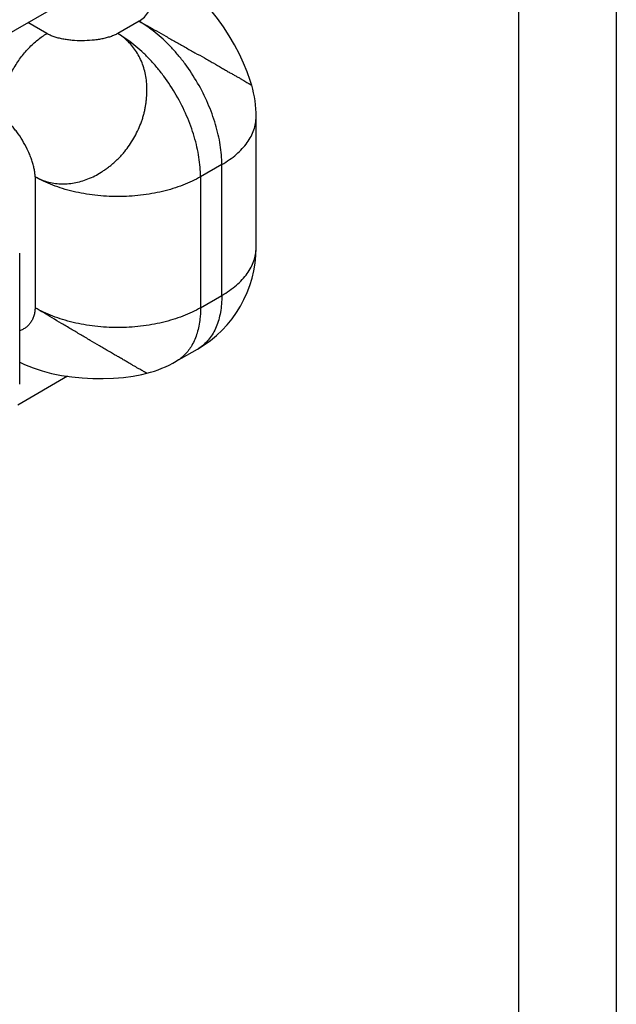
# Model space of a CAD drawing. Header units: inches. Extents: x 0 to 22, y 0 to 17.
# Tile 17 of 40: x 3.923 to 4.101, y 13.806 to 14.101. Entities that reach past the tile are written whole.
import ezdxf

# ---------------------------------------------------------------- set-up
doc = ezdxf.new("R2010")
doc.units = ezdxf.units.IN
doc.header["$LTSCALE"] = 1.21
doc.header["$MEASUREMENT"] = 0
doc.layers.get('0').update_dxf_attribs({"linetype": 'CONTINUOUS'})
doc.layers.add('02___PRT_ALL_AXES', color=7, linetype='CONTINUOUS')

msp = doc.modelspace()

# ---------------------------------------------------------------- linework, layer by layer
at = {"color": 3, "linetype": 'CONTINUOUS'}
for p, q in [((4.1013155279, 14.385213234), (4.1013155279, 13.4131433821)), ((4.072026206, 14.3443857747), (4.072026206, 13.434888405))]:
    msp.add_line(p, q, dxfattribs=at)
at = {"color": 7, "linetype": 'CONTINUOUS'}
for p, q in [((3.930995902, 14.0963969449), (3.9253397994, 14.0996627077)), ((3.9585730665, 14.1000714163), (3.9522091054, 14.0963969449)), ((3.9935730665, 14.0323043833), (3.9935730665, 14.0714949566)), ((3.9833218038, 14.0572053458), (3.9769578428, 14.0535308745)), ((3.9833218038, 14.0180147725), (3.9833218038, 14.0572053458)), ((3.9274603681, 14.0535308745), (3.9274603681, 14.0143403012)), ((3.9769578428, 14.0535308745), (3.9769578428, 14.0143403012)), ((3.9228623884, 13.9914769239), (3.9228623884, 14.0306674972)), ((3.9769578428, 14.0143403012), (3.9833218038, 14.0180147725)), ((3.9697099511, 13.998319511), (3.9760739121, 14.0019939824))]:
    msp.add_line(p, q, dxfattribs=at)
for points in [[(3.9922928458, 14.0808732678), (3.9918403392, 14.082379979), (3.9909411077, 14.0849205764), (3.9898497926, 14.0875543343), (3.988574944, 14.0902584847), (3.9871300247, 14.0929950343), (3.9855403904, 14.095706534), (3.9838208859, 14.0983585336), (3.9819824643, 14.1009225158), (3.9800514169, 14.1033517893), (3.9780479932, 14.1056155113), (3.9759816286, 14.1076992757), (3.973864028, 14.1095884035), (3.9717108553, 14.1112688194), (3.9695447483, 14.1127280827), (3.9685620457, 14.1133171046)], [(3.9228623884, 13.9980842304), (3.9243266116, 13.9973686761), (3.9268569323, 13.9963439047), (3.9295514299, 13.9954535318), (3.9323898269, 13.9947044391), (3.9353527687, 13.9940998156), (3.9384232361, 13.9936407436), (3.9415644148, 13.993329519), (3.9447218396, 13.9931657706), (3.9478660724, 13.9931447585), (3.9509600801, 13.9932621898), (3.9539398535, 13.9935111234), (3.9567657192, 13.9938838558), (3.9594153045, 13.9943761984), (3.9609075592, 13.9947278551)]]:
    msp.add_lwpolyline(points, dxfattribs=at)
for centre, radius, start, end in [((3.9585730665, 14.0714949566), 0.035, 0.0007993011, 15.6707252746), ((3.9585722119, 14.0323049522), 0.0350008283, 300.0012764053, 359.9990687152), ((3.9702202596, 14.012131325), 0.0117058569, 300.0036242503, 303.9420622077), ((3.9521893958, 14.028677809), 0.0350513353, 284.3520621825, 299.9903507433)]:
    msp.add_arc(centre, radius, start, end, dxfattribs=at)
for points, knots in [([(3.9585730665, 14.1000714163), (3.9591577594, 14.1004324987), (3.9602120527, 14.1012530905), (3.9612262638, 14.1025468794), (3.9617889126, 14.1036509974), (3.962089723, 14.1044957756), (3.9622741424, 14.105358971), (3.9623414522, 14.1062309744), (3.9622907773, 14.1071020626), (3.9621212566, 14.107962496), (3.9618320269, 14.1088024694), (3.9614222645, 14.1096121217), (3.960891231, 14.1103815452), (3.9602382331, 14.1111008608), (3.9594628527, 14.1117601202), (3.9588814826, 14.1121415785), (3.9585730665, 14.1123196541)], [0, 0, 0, 0, 0.1372810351, 0.2640920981, 0.3248233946, 0.3842339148, 0.4427114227, 0.5006424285, 0.5584259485, 0.6164870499, 0.6752887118, 0.7353405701, 0.7972034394, 0.8614891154, 0.9288557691, 1, 1, 1, 1]), ([(3.9585730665, 14.1000714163), (3.9594200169, 14.0996142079), (3.9611606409, 14.0986494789), (3.9638295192, 14.0971391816), (3.9666243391, 14.0955577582), (3.9694951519, 14.0939284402), (3.9719113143, 14.0925544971), (3.9738464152, 14.0914639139), (3.975745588, 14.0904047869), (3.977618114, 14.0893730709), (3.9794454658, 14.0883497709), (3.9811659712, 14.0873640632), (3.9828123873, 14.086393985), (3.9843885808, 14.0854721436), (3.9854820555, 14.0848464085), (3.9865090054, 14.0842684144), (3.9874645, 14.0837325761), (3.9883444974, 14.0832338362), (3.9891425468, 14.0827676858), (3.9898561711, 14.0823421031), (3.9904812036, 14.0819664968), (3.9909456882, 14.0816904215), (3.9912712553, 14.0815029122), (3.9914787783, 14.0813853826), (3.9916622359, 14.0812828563), (3.9918216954, 14.0811944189), (3.9919572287, 14.081119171), (3.992068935, 14.0810562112), (3.992156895, 14.0810046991), (3.9922149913, 14.0809678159), (3.9922491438, 14.080943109), (3.9922663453, 14.0809291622), (3.9922775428, 14.0809181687), (3.9922827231, 14.0809111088), (3.9922835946, 14.0809080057)], [0, 0, 0, 0, 0.0744554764, 0.1539422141, 0.2372258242, 0.3228687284, 0.40929714, 0.4522415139, 0.4947005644, 0.5775145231, 0.6176279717, 0.656714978, 0.7309023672, 0.7654538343, 0.797968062, 0.8283607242, 0.8566148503, 0.8827131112, 0.9066072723, 0.9281087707, 0.9469888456, 0.9630178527, 0.9699069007, 0.9760522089, 0.9814671, 0.9861646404, 0.9901577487, 0.9934594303, 0.9960833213, 0.9980439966, 0.9987774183, 0.9993457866, 0.9997506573, 1, 1, 1, 1]), ([(3.9833218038, 14.0572053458), (3.9833218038, 14.0581620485), (3.9832363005, 14.060120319), (3.982876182, 14.0630982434), (3.9822827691, 14.066156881), (3.9814625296, 14.0692655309), (3.9804232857, 14.0723951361), (3.9787502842, 14.0765776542), (3.9761839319, 14.0816613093), (3.9730645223, 14.0864256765), (3.9702788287, 14.0899658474), (3.9680880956, 14.0924307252), (3.9658059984, 14.0946954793), (3.9634537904, 14.0967388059), (3.9610548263, 14.0985397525), (3.95940162, 14.0995930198), (3.9585730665, 14.1000714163)], [0, 0, 0, 0, 0.0558010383, 0.1141787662, 0.1748095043, 0.237380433, 0.3015734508, 0.3670249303, 0.4999939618, 0.6329638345, 0.6984163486, 0.7626107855, 0.8251834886, 0.8858163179, 0.9441964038, 1, 1, 1, 1]), ([(3.9168537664, 14.0719020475), (3.9168537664, 14.0724491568), (3.9169024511, 14.0735682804), (3.9171084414, 14.0752698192), (3.9174475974, 14.0770171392), (3.9180796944, 14.0794131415), (3.9191825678, 14.0824105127), (3.9209325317, 14.0858768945), (3.9230595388, 14.0891256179), (3.9251039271, 14.0915794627), (3.9268629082, 14.0933249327), (3.928206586, 14.0944923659), (3.929577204, 14.0955215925), (3.9305220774, 14.0961233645), (3.930995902, 14.0963969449)], [0, 0, 0, 0, 0.0558505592, 0.1142021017, 0.1748190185, 0.2374016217, 0.3670106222, 0.4999939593, 0.6329781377, 0.762589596, 0.8251739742, 0.8857929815, 0.9441468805, 1, 1, 1, 1]), ([(3.9274603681, 14.0535308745), (3.9280273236, 14.0532110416), (3.9292069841, 14.0526415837), (3.9317079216, 14.0517929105), (3.9350623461, 14.0512852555), (3.9384974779, 14.051526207), (3.9412410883, 14.0521522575), (3.9433012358, 14.0528520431), (3.9453161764, 14.0537784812), (3.9469418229, 14.0547125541), (3.948213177, 14.0555466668), (3.9491560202, 14.0562159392), (3.9500803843, 14.0569251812), (3.9509818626, 14.0576751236), (3.9518561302, 14.0584660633), (3.9526989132, 14.0592982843), (3.9535055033, 14.0601724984), (3.9545304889, 14.061394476), (3.9557158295, 14.0630113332), (3.9569902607, 14.0650574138), (3.9581284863, 14.0671823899), (3.9589374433, 14.069017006), (3.9594820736, 14.0705160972), (3.9598334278, 14.0716523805), (3.9601291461, 14.0727992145), (3.9603730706, 14.0739527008), (3.9605683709, 14.0751091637), (3.9607182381, 14.0762648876), (3.9608264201, 14.0774163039), (3.9609163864, 14.0789341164), (3.9609204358, 14.0808082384), (3.9607245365, 14.0830165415), (3.9603030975, 14.0851505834), (3.9596720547, 14.0871894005), (3.9588468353, 14.0891136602), (3.9578395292, 14.09090485), (3.9566595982, 14.0925459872), (3.9553158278, 14.0940184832), (3.9538317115, 14.0953119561), (3.9527598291, 14.0960568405), (3.9522091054, 14.0963969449)], [0, 0, 0, 0, 0.0278865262, 0.0559378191, 0.1129178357, 0.1718784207, 0.2022988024, 0.2333051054, 0.2649084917, 0.297157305, 0.3135238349, 0.3300375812, 0.3466785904, 0.3634250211, 0.3802594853, 0.3971696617, 0.4141488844, 0.4311965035, 0.4654758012, 0.4999288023, 0.5343859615, 0.5686685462, 0.5857151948, 0.6026918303, 0.6196000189, 0.6364349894, 0.6531847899, 0.6698310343, 0.6863496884, 0.7027182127, 0.7349581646, 0.766540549, 0.7975363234, 0.8279661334, 0.8578059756, 0.8870647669, 0.9158293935, 0.9442098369, 0.9722706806, 1, 1, 1, 1]), ([(3.9522091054, 14.0963969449), (3.9518685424, 14.0962130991), (3.9511426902, 14.0958710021), (3.9499796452, 14.0954401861), (3.948719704, 14.0950736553), (3.9473792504, 14.0947718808), (3.9459745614, 14.0945352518), (3.9440247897, 14.0943058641), (3.9415425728, 14.0941885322), (3.9390630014, 14.0942898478), (3.9371233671, 14.0945103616), (3.9357321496, 14.0947427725), (3.9344089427, 14.0950438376), (3.9331699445, 14.0954140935), (3.9320314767, 14.0958540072), (3.931325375, 14.0962067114), (3.930995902, 14.0963969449)], [0, 0, 0, 0, 0.0531281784, 0.1099514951, 0.170105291, 0.2331218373, 0.2984665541, 0.365561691, 0.5025340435, 0.6391099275, 0.7057226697, 0.7704153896, 0.8326370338, 0.891892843, 0.9477735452, 1, 1, 1, 1]), ([(3.9769578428, 14.0535308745), (3.9769578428, 14.0544875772), (3.9768723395, 14.0564458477), (3.976512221, 14.0594237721), (3.9759188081, 14.0624824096), (3.9750985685, 14.0655910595), (3.9740593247, 14.0687206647), (3.9723863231, 14.0729031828), (3.9698199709, 14.077986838), (3.9667005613, 14.0827512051), (3.9639148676, 14.0862913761), (3.9617241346, 14.0887562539), (3.9594420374, 14.0910210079), (3.9570898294, 14.0930643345), (3.9546908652, 14.0948652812), (3.953037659, 14.0959185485), (3.9522091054, 14.0963969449)], [0, 0, 0, 0, 0.0558010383, 0.1141787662, 0.1748095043, 0.237380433, 0.3015734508, 0.3670249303, 0.4999939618, 0.6329638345, 0.6984163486, 0.7626107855, 0.8251834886, 0.8858163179, 0.9441964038, 1, 1, 1, 1]), ([(3.9274603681, 14.0535308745), (3.9274565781, 14.0539140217), (3.92740232, 14.0547076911), (3.927207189, 14.0559229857), (3.9269037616, 14.0571922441), (3.9265003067, 14.0585008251), (3.9260051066, 14.0598342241), (3.9252276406, 14.0616388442), (3.9240811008, 14.0638510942), (3.9227436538, 14.0659520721), (3.9215738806, 14.0675261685), (3.920670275, 14.068618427), (3.9197419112, 14.0696171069), (3.9187969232, 14.0705076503), (3.9178435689, 14.0712754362), (3.9171836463, 14.071711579), (3.9168537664, 14.0719020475)], [0, 0, 0, 0, 0.0525598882, 0.1088958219, 0.1686698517, 0.2314244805, 0.2966248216, 0.3636859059, 0.5008690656, 0.6379161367, 0.7048116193, 0.7697881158, 0.8322698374, 0.8917356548, 0.9477483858, 1, 1, 1, 1]), ([(3.9833218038, 14.0572053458), (3.9841106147, 14.0576607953), (3.9856125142, 14.0586133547), (3.9876668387, 14.0602028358), (3.9894440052, 14.0619038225), (3.9909255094, 14.063699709), (3.9920964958, 14.0655746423), (3.9929439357, 14.06751193), (3.993458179, 14.0694917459), (3.9935728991, 14.0708323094), (3.9935729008, 14.0714949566)], [0, 0, 0, 0, 0.14847539, 0.2894621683, 0.4227376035, 0.5486459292, 0.6679858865, 0.7819259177, 0.891984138, 1, 1, 1, 1]), ([(3.9769578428, 14.0535308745), (3.9761293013, 14.053052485), (3.9743906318, 14.0521473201), (3.9716315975, 14.0509701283), (3.9686860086, 14.0499546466), (3.9655836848, 14.0491105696), (3.9623536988, 14.0484457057), (3.9578949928, 14.0478032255), (3.9522092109, 14.047483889), (3.9465234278, 14.0478032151), (3.9420647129, 14.0484456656), (3.938834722, 14.0491105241), (3.9357323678, 14.0499545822), (3.9327867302, 14.0509700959), (3.9300276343, 14.052147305), (3.9282889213, 14.0530524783), (3.9274603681, 14.0535308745)], [0, 0, 0, 0, 0.0558023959, 0.1141803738, 0.1748114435, 0.2373832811, 0.3015772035, 0.3670290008, 0.4999978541, 0.6329670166, 0.6984189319, 0.7626126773, 0.8251848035, 0.8858171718, 0.9441968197, 1, 1, 1, 1]), ([(3.9833218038, 14.0180147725), (3.9841106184, 14.0184702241), (3.9856125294, 14.0194228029), (3.9876668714, 14.0210123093), (3.9894440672, 14.0227132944), (3.9909255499, 14.0245091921), (3.992096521, 14.0263841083), (3.9929439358, 14.0283213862), (3.993458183, 14.0303011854), (3.993572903, 14.0316417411), (3.993572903, 14.0323043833)], [0, 0, 0, 0, 0.1484760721, 0.289465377, 0.4227425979, 0.5486497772, 0.6679882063, 0.7819272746, 0.8919849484, 1, 1, 1, 1]), ([(3.9833218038, 14.0180147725), (3.9833218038, 14.0171490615), (3.9832547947, 14.0154574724), (3.9828459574, 14.0122715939), (3.9820223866, 14.0093064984), (3.9807396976, 14.0067036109), (3.9796055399, 14.0050214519), (3.9782856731, 14.0035752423), (3.9772807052, 14.0027730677), (3.976756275, 14.0024201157)], [0, 0, 0, 0, 0.1476290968, 0.2882150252, 0.5474174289, 0.6673254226, 0.7818273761, 0.8922014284, 1, 1, 1, 1]), ([(3.9274603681, 14.0143403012), (3.9274561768, 14.0139214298), (3.9273934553, 14.0131059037), (3.9271305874, 14.0119387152), (3.9267161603, 14.010875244), (3.9261644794, 14.0099247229), (3.9254899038, 14.0090959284), (3.9247066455, 14.0083976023), (3.9238292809, 14.0078385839), (3.9231929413, 14.0075654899), (3.9228662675, 14.0074554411)], [0, 0, 0, 0, 0.1422208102, 0.2766178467, 0.4047967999, 0.5282268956, 0.6482493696, 0.7661029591, 0.8829645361, 1, 1, 1, 1]), ([(3.9609039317, 13.9947270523), (3.9609003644, 13.9947261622), (3.9608908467, 13.99472673), (3.9608651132, 13.9947330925), (3.9608202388, 13.9947521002), (3.9607521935, 13.99478718), (3.9606640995, 13.9948380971), (3.9605551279, 13.9949038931), (3.9604242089, 13.994984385), (3.960270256, 13.995079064), (3.9600165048, 13.9952336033), (3.9596347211, 13.9954598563), (3.9590956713, 13.9957633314), (3.9584574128, 13.9961166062), (3.9577302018, 13.9965211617), (3.9569251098, 13.9969782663), (3.9560509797, 13.9974899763), (3.9551077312, 13.9980487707), (3.9540934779, 13.9986490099), (3.9530062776, 13.9992841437), (3.9514240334, 14.0001916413), (3.9497651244, 14.0011363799), (3.9480522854, 14.0021331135), (3.9462493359, 14.0032006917), (3.9444145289, 14.0043008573), (3.9425446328, 14.0054133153), (3.940632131, 14.0065431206), (3.9382360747, 14.0079505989), (3.9353915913, 14.0096257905), (3.9326261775, 14.0112632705), (3.9299938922, 14.0128349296), (3.9282858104, 14.0138527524), (3.9274603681, 14.0143403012)], [0, 0, 0, 0, 0.0002844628, 0.0007175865, 0.0020566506, 0.0040310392, 0.0066466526, 0.0099238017, 0.0138811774, 0.0185365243, 0.023907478, 0.0368680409, 0.0528698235, 0.0717663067, 0.0933100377, 0.1172538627, 0.1433938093, 0.171675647, 0.2020777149, 0.2345781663, 0.2690927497, 0.3432008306, 0.3822804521, 0.4224174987, 0.5053136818, 0.5478019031, 0.5907574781, 0.6771736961, 0.7628013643, 0.8461633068, 0.9258276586, 1, 1, 1, 1]), ([(3.9769578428, 14.0143403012), (3.9761293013, 14.0138619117), (3.9743906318, 14.0129567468), (3.9716315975, 14.0117795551), (3.9686860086, 14.0107640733), (3.9655836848, 14.0099199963), (3.9623536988, 14.0092551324), (3.9578949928, 14.0086126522), (3.9522092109, 14.0082933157), (3.9465234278, 14.0086126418), (3.9420647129, 14.0092550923), (3.938834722, 14.0099199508), (3.9357323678, 14.010764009), (3.9327867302, 14.0117795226), (3.9300276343, 14.0129567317), (3.9282889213, 14.013861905), (3.9274603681, 14.0143403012)], [0, 0, 0, 0, 0.0558023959, 0.1141803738, 0.1748114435, 0.2373832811, 0.3015772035, 0.3670290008, 0.4999978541, 0.6329670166, 0.6984189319, 0.7626126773, 0.8251848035, 0.8858171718, 0.9441968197, 1, 1, 1, 1]), ([(3.9769578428, 14.0143403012), (3.9769578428, 14.0137968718), (3.9769311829, 14.0127254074), (3.9767883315, 14.0108980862), (3.9764912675, 14.008904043), (3.9758146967, 14.0061574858), (3.9750144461, 14.0042274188), (3.9743429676, 14.0030655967)], [0, 0, 0, 0, 0.1394106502, 0.2748012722, 0.4700436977, 0.6557489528, 1, 1, 1, 1]), ([(3.9743429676, 14.0030655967), (3.9740520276, 14.0025621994), (3.97342239, 14.0016033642), (3.972321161, 14.0003115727), (3.9710874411, 13.9992031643), (3.9701793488, 13.9985907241), (3.9697098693, 13.9983196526)], [0, 0, 0, 0, 0.2601438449, 0.5117904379, 0.7574434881, 1, 1, 1, 1])]:
    msp.add_open_spline(points, degree=3, knots=knots, dxfattribs=at)
at = {"layer": '02___PRT_ALL_AXES', "color": 3, "linetype": 'CONTINUOUS'}
for p, q in [((3.7347737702, 13.9896322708), (3.9469058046, 14.1121146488)), ((3.9371805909, 13.9938265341), (3.9222742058, 13.9852197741))]:
    msp.add_line(p, q, dxfattribs=at)

doc.saveas('drawing.dxf')
